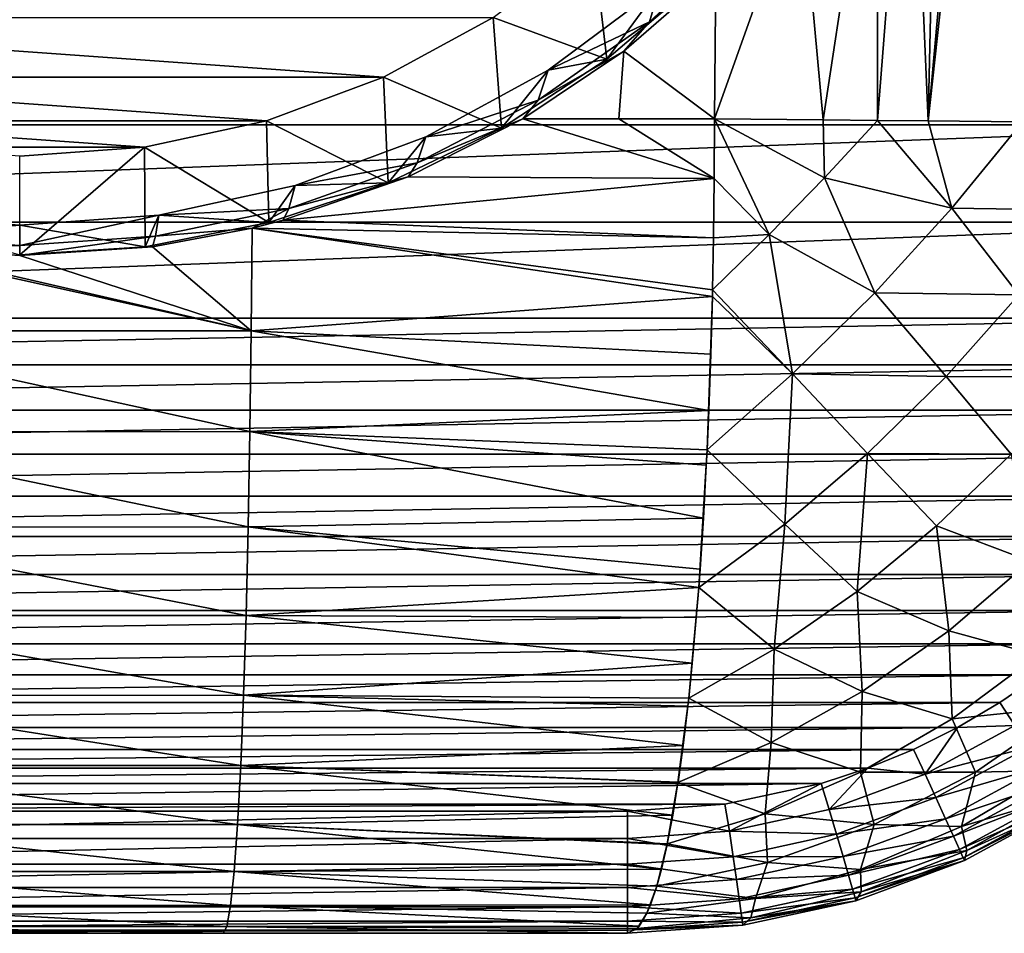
# Model space of a CAD drawing. Header units: metres. Extents: x -90 to 90, y -123 to 74.
# Tile 5 of 131: x 0 to 12, y -123 to -112. Entities that reach past the tile are written whole.
import ezdxf

# ---------------------------------------------------------------- set-up
doc = ezdxf.new("R2010")
doc.units = ezdxf.units.M
doc.layers.add('solid_11662012', color=7, linetype='CONTINUOUS')

msp = doc.modelspace()

# ---------------------------------------------------------------- linework, layer by layer
at = {"layer": 'solid_11662012'}
for points in [[(-15.961503, -113.074173, -39.150002), (15.961503, -113.074173, -39.150002), (16.821955, -14.476129, -39.150002)], [(14.38139, -16.258156, -39.150002), (-15.961503, -113.074173, -39.150002), (16.821955, -14.476129, -39.150002)], [(14.38139, -16.258156, -39.150002), (11.740017, -17.757565, -39.150002), (-15.961503, -113.074173, -39.150002)], [(11.740017, -17.757565, -39.150002), (10.357509, -18.392044, -39.150002), (-15.961503, -113.074173, -39.150002)], [(10.357509, -18.392044, -39.150002), (8.941588, -18.9459, -39.150002), (-15.961503, -113.074173, -39.150002)], [(8.941588, -18.9459, -39.150002), (6.028084, -19.805273, -39.150002), (-15.961503, -113.074173, -39.150002)], [(6.028084, -19.805273, -39.150002), (4.538603, -20.108446, -39.150002), (-15.961503, -113.074173, -39.150002)], [(4.538603, -20.108446, -39.150002), (3.033897, -20.325756, -39.150002), (-15.961503, -113.074173, -39.150002)], [(3.033897, -20.325756, -39.150002), (1.51937, -20.456408, -39.150002), (-15.961503, -113.074173, -39.150002)], [(1.51937, -20.456408, -39.150002), (0, -20.499998, -39.150002), (-15.961503, -113.074173, -39.150002)], [(12.137767, -103.995949, -57.62331), (12.309244, -113.034111, -57.497665), (11.15067, -113.023468, -58.045879)], [(11.820861, -105.56562, -57.775288), (12.137767, -103.995949, -57.62331), (11.15067, -113.023468, -58.045879)], [(11.281612, -107.139633, -58.008381), (11.820861, -105.56562, -57.775288), (11.15067, -113.023468, -58.045879)], [(10.928738, -107.908058, -58.142559), (11.281612, -107.139633, -58.008381), (11.15067, -113.023468, -58.045879)], [(10.524297, -108.651306, -58.27874), (10.928738, -107.908058, -58.142559), (10.529027, -113.017853, -58.269138)], [(10.928738, -107.908058, -58.142559), (11.15067, -113.023468, -58.045879), (10.529027, -113.017853, -58.269138)], [(9.587907, -110.021591, -58.525345), (10.524297, -108.651306, -58.27874), (9.861487, -113.011871, -58.458961)], [(10.524297, -108.651306, -58.27874), (10.529027, -113.017853, -58.269138), (9.861487, -113.011871, -58.458961)], [(9.587907, -110.021591, -58.525345), (8.527802, -113, -58.69418), (8.545914, -111.183983, -58.692238)], [(9.587907, -110.021591, -58.525345), (9.861487, -113.011871, -58.458961), (8.527802, -113, -58.69418)], [(7.730769, -111.808731, -56.744316), (8.952531, -110.669296, -56.804031), (8.545914, -111.183983, -58.692238)], [(7.858339, -111.375809, -56.767006), (8.952531, -110.669296, -56.804031), (7.730769, -111.808731, -56.744316)], [(5.811882, -111.753326, -64.457787), (7.039738, -110.835426, -64.50589), (7.2072, -112.265915, -63.708248)], [(7.039738, -110.835426, -64.50589), (8.380338, -111.261635, -63.76088), (7.2072, -112.265915, -63.708248)], [(7.2072, -112.265915, -63.708248), (8.380338, -111.261635, -63.76088), (7.858339, -111.375809, -56.767006)], [(7.414577, -112.165833, -58.80566), (8.545914, -111.183983, -58.692238), (8.527802, -113, -58.69418)], [(7.414577, -112.165833, -58.80566), (7.730769, -111.808731, -56.744316), (8.545914, -111.183983, -58.692238)], [(6.487671, -112.400467, -56.713306), (7.858339, -111.375809, -56.767006), (7.730769, -111.808731, -56.744316)], [(7.2072, -112.265915, -63.708248), (7.858339, -111.375809, -56.767006), (6.487671, -112.400467, -56.713306)], [(-5.811892, -111.753319, -64.457787), (5.811882, -111.753326, -64.457787), (4.465704, -112.487381, -64.419319)], [(-5.811892, -111.753319, -64.457787), (4.465704, -112.487381, -64.419319), (-4.465718, -112.487373, -64.419319)], [(4.465704, -112.487381, -64.419319), (5.811882, -111.753326, -64.457787), (5.91467, -113.111259, -63.663944)], [(5.811882, -111.753326, -64.457787), (7.2072, -112.265915, -63.708248), (5.91467, -113.111259, -63.663944)], [(7.414577, -112.165833, -58.80566), (6.365243, -112.771332, -56.693871), (7.730769, -111.808731, -56.744316)], [(6.487671, -112.400467, -56.713306), (7.730769, -111.808731, -56.744316), (6.365243, -112.771332, -56.693871)], [(5.91467, -113.111259, -63.663944), (7.2072, -112.265915, -63.708248), (6.487671, -112.400467, -56.713306)], [(7.414577, -112.165833, -58.80566), (7.353101, -113, -58.811359), (6.176799, -113, -58.91119)], [(7.414577, -112.165833, -58.80566), (6.176799, -113, -58.91119), (6.365243, -112.771332, -56.693871)], [(7.414577, -112.165833, -58.80566), (8.527802, -113, -58.69418), (7.353101, -113, -58.811359)], [(-4.465718, -112.487373, -64.419319), (4.465704, -112.487381, -64.419319), (3.028623, -113.022652, -64.391266)], [(-4.465718, -112.487373, -64.419319), (3.028623, -113.022652, -64.391266), (-3.028631, -113.022652, -64.391266)], [(3.028623, -113.022652, -64.391266), (4.465704, -112.487381, -64.419319), (4.523974, -113.783806, -63.628696)], [(4.465704, -112.487381, -64.419319), (5.91467, -113.111259, -63.663944), (4.523974, -113.783806, -63.628696)], [(4.985009, -113.219856, -56.670364), (6.487671, -112.400467, -56.713306), (6.365243, -112.771332, -56.693871)], [(5.91467, -113.111259, -63.663944), (6.487671, -112.400467, -56.713306), (4.985009, -113.219856, -56.670364)], [(4.880297, -113.539742, -56.653599), (6.365243, -112.771332, -56.693871), (6.176799, -113, -58.91119)], [(4.985009, -113.219856, -56.670364), (6.365243, -112.771332, -56.693871), (4.880297, -113.539742, -56.653599)], [(-15.961503, -113.074173, -39.150002), (-15.866766, -114.267616, -39.150002), (15.961503, -113.074173, -39.150002)], [(-15.866766, -114.267616, -39.150002), (15.866766, -114.267616, -39.150002), (15.961503, -113.074173, -39.150002)], [(-3.028631, -113.022652, -64.391266), (3.028623, -113.022652, -64.391266), (1.529881, -113.348236, -64.374199)], [(-3.028631, -113.022652, -64.391266), (1.529881, -113.348236, -64.374199), (-1.52989, -113.348236, -64.374199)], [(1.529881, -113.348236, -64.374199), (3.028623, -113.022652, -64.391266), (3.058268, -114.272316, -63.603096)], [(3.028623, -113.022652, -64.391266), (4.523974, -113.783806, -63.628696), (3.058268, -114.272316, -63.603096)], [(4.523974, -113.783806, -63.628696), (5.91467, -113.111259, -63.663944), (4.985009, -113.219856, -56.670364)], [(4.766036, -113.710808, -58.982563), (6.176799, -113, -58.91119), (8.524969, -113.731285, -58.667557)], [(4.880297, -113.539742, -56.653599), (6.176799, -113, -58.91119), (4.766036, -113.710808, -58.982563)], [(6.176799, -113, -58.91119), (7.353101, -113, -58.811359), (8.524969, -113.731285, -58.667557)], [(7.353101, -113, -58.811359), (8.527802, -113, -58.69418), (8.524969, -113.731285, -58.667557)], [(9.198275, -114.417641, -58.49667), (8.524969, -113.731285, -58.667557), (8.527802, -113, -58.69418)], [(9.87591, -113.723892, -58.428356), (8.527802, -113, -58.69418), (9.861487, -113.011871, -58.458961)], [(9.198275, -114.417641, -58.49667), (8.527802, -113, -58.69418), (9.87591, -113.723892, -58.428356)], [(9.87591, -113.723892, -58.428356), (9.861487, -113.011871, -58.458961), (10.529027, -113.017853, -58.269138)], [(9.87591, -113.723892, -58.428356), (10.529027, -113.017853, -58.269138), (11.442159, -114.096146, -57.859142)], [(11.442159, -114.096146, -57.859142), (10.529027, -113.017853, -58.269138), (11.15067, -113.023468, -58.045879)], [(11.442159, -114.096146, -57.859142), (11.15067, -113.023468, -58.045879), (12.309244, -113.034111, -57.497665)], [(11.442159, -114.096146, -57.859142), (12.309244, -113.034111, -57.497665), (13.070599, -114.119026, -56.954174)], [(3.38076, -113.81739, -56.63905), (4.985009, -113.219856, -56.670364), (4.880297, -113.539742, -56.653599)], [(4.523974, -113.783806, -63.628696), (4.985009, -113.219856, -56.670364), (3.38076, -113.81739, -56.63905)], [(-1.52989, -113.348236, -64.374199), (1.529881, -113.348236, -64.374199), (-0.000003, -113.457504, -64.368477)], [(-0.000003, -113.457504, -64.368477), (1.529881, -113.348236, -64.374199), (0, -114.668022, -63.582355)], [(1.529881, -113.348236, -64.374199), (1.541977, -114.568672, -63.587563), (0, -114.668022, -63.582355)], [(1.529881, -113.348236, -64.374199), (3.058268, -114.272316, -63.603096), (1.541977, -114.568672, -63.587563)], [(3.304837, -114.098869, -56.624298), (4.880297, -113.539742, -56.653599), (4.766036, -113.710808, -58.982563)], [(3.38076, -113.81739, -56.63905), (4.880297, -113.539742, -56.653599), (3.304837, -114.098869, -56.624298)], [(3.233613, -114.243492, -59.006943), (4.766036, -113.710808, -58.982563), (8.524969, -113.731285, -58.667557)], [(3.304837, -114.098869, -56.624298), (4.766036, -113.710808, -58.982563), (3.233613, -114.243492, -59.006943)], [(1.707792, -114.180824, -56.620003), (3.38076, -113.81739, -56.63905), (3.304837, -114.098869, -56.624298)], [(3.058268, -114.272316, -63.603096), (3.38076, -113.81739, -56.63905), (1.707792, -114.180824, -56.620003)], [(3.058268, -114.272316, -63.603096), (4.523974, -113.783806, -63.628696), (3.38076, -113.81739, -56.63905)], [(3.233613, -114.243492, -59.006943), (8.524969, -113.731285, -58.667557), (8.516394, -114.458755, -58.587818)], [(9.198275, -114.417641, -58.49667), (8.516394, -114.458755, -58.587818), (8.524969, -113.731285, -58.667557)], [(9.198275, -114.417641, -58.49667), (9.87591, -113.723892, -58.428356), (10.494621, -115.134483, -58.038036)], [(9.87591, -113.723892, -58.428356), (11.442159, -114.096146, -57.859142), (10.494621, -115.134483, -58.038036)], [(-1.707792, -114.180824, -56.620003), (0, -114.302803, -56.613609), (-1.668332, -114.438477, -56.606499)], [(0, -114.668022, -63.582355), (0, -114.302803, -56.613609), (-1.707792, -114.180824, -56.620003)], [(1.707792, -114.180824, -56.620003), (1.668332, -114.438477, -56.606499), (0, -114.55246, -56.600525)], [(0, -114.302803, -56.613609), (1.707792, -114.180824, -56.620003), (0, -114.55246, -56.600525)], [(1.541977, -114.568672, -63.587563), (1.707792, -114.180824, -56.620003), (0, -114.302803, -56.613609)], [(1.541977, -114.568672, -63.587563), (3.058268, -114.272316, -63.603096), (1.707792, -114.180824, -56.620003)], [(1.668332, -114.438477, -56.606499), (3.304837, -114.098869, -56.624298), (2.854349, -114.341019, -59.008675)], [(1.707792, -114.180824, -56.620003), (3.304837, -114.098869, -56.624298), (1.668332, -114.438477, -56.606499)], [(3.304837, -114.098869, -56.624298), (3.233613, -114.243492, -59.006943), (2.854349, -114.341019, -59.008675)], [(10.494621, -115.134483, -58.038036), (11.442159, -114.096146, -57.859142), (12.264935, -115.160164, -57.251972)], [(11.442159, -114.096146, -57.859142), (13.070599, -114.119026, -56.954174), (12.264935, -115.160164, -57.251972)], [(-15.866766, -114.267616, -39.150002), (-15.602471, -115.445374, -39.150002), (15.866766, -114.267616, -39.150002)], [(-15.602471, -115.445374, -39.150002), (15.602472, -115.445374, -39.150002), (15.866766, -114.267616, -39.150002)], [(0, -114.302803, -56.613609), (0, -114.55246, -56.600525), (-1.668332, -114.438477, -56.606499)], [(1.541977, -114.568672, -63.587563), (0, -114.302803, -56.613609), (0, -114.668022, -63.582355)], [(3.233613, -114.243492, -59.006943), (8.516394, -114.458755, -58.587818), (2.854349, -114.341019, -59.008675)], [(2.840811, -115.602684, -58.754692), (-2.835134, -115.603706, -58.754616), (-2.848694, -114.342377, -59.00869)], [(-1.629183, -114.56974, -59.009418), (2.840811, -115.602684, -58.754692), (-2.848694, -114.342377, -59.00869)], [(-1.668332, -114.438477, -56.606499), (0, -114.55246, -56.600525), (-1.629183, -114.56974, -59.009418)], [(1.668332, -114.438477, -56.606499), (1.629183, -114.56974, -59.009418), (0, -114.678635, -59.008102)], [(1.668332, -114.438477, -56.606499), (0, -114.678635, -59.008102), (0, -114.55246, -56.600525)], [(1.629183, -114.56974, -59.009418), (2.854349, -114.341019, -59.008675), (2.840811, -115.602684, -58.754692)], [(1.668332, -114.438477, -56.606499), (2.854349, -114.341019, -59.008675), (1.629183, -114.56974, -59.009418)], [(8.502177, -115.178474, -58.455379), (2.840811, -115.602684, -58.754692), (2.854349, -114.341019, -59.008675)], [(8.50406, -115.097939, -58.472908), (8.502177, -115.178474, -58.455379), (2.854349, -114.341019, -59.008675)], [(8.516394, -114.458755, -58.587818), (8.50406, -115.097939, -58.472908), (2.854349, -114.341019, -59.008675)], [(9.198275, -114.417641, -58.49667), (8.50406, -115.097939, -58.472908), (8.516394, -114.458755, -58.587818)], [(9.198275, -114.417641, -58.49667), (9.486187, -116.129959, -58.030453), (8.50406, -115.097939, -58.472908)], [(9.198275, -114.417641, -58.49667), (10.494621, -115.134483, -58.038036), (9.486187, -116.129959, -58.030453)], [(0, -114.55246, -56.600525), (0, -114.678635, -59.008102), (-1.629183, -114.56974, -59.009418)], [(-1.629183, -114.56974, -59.009418), (0, -114.678635, -59.008102), (2.840811, -115.602684, -58.754692)], [(0, -114.678635, -59.008102), (1.629183, -114.56974, -59.009418), (2.840811, -115.602684, -58.754692)], [(9.486187, -116.129959, -58.030453), (8.502177, -115.178474, -58.455379), (8.50406, -115.097939, -58.472908)], [(9.486187, -116.129959, -58.030453), (10.494621, -115.134483, -58.038036), (11.371772, -116.161949, -57.394909)], [(10.494621, -115.134483, -58.038036), (12.264935, -115.160164, -57.251972), (11.371772, -116.161949, -57.394909)], [(11.371772, -116.161949, -57.394909), (12.264935, -115.160164, -57.251972), (13.003755, -116.164856, -56.449905)], [(8.502177, -115.178474, -58.455379), (8.482444, -115.886513, -58.270947), (2.840811, -115.602684, -58.754692)], [(8.502177, -115.178474, -58.455379), (8.435909, -117.062218, -57.836834), (8.482444, -115.886513, -58.270947)], [(9.486187, -116.129959, -58.030453), (8.435909, -117.062218, -57.836834), (8.502177, -115.178474, -58.455379)], [(-15.602471, -115.445374, -39.150002), (-15.40785, -116.018387, -39.150002), (15.602472, -115.445374, -39.150002)], [(-15.40785, -116.018387, -39.150002), (15.407851, -116.018387, -39.150002), (15.602472, -115.445374, -39.150002)], [(2.840811, -115.602684, -58.754692), (2.82577, -116.83931, -58.333214), (-2.835134, -115.603706, -58.754616)], [(2.82577, -116.83931, -58.333214), (-2.82012, -116.840195, -58.333046), (-2.835134, -115.603706, -58.754616)], [(8.457207, -116.578987, -58.035557), (2.82577, -116.83931, -58.333214), (2.840811, -115.602684, -58.754692)], [(8.482444, -115.886513, -58.270947), (8.457207, -116.578987, -58.035557), (2.840811, -115.602684, -58.754692)], [(8.482444, -115.886513, -58.270947), (8.435909, -117.062218, -57.836834), (8.457207, -116.578987, -58.035557)], [(-15.40785, -116.018387, -39.150002), (-15.173126, -116.575737, -39.150002), (15.407851, -116.018387, -39.150002)], [(-15.173126, -116.575737, -39.150002), (15.173126, -116.575737, -39.150002), (15.407851, -116.018387, -39.150002)], [(9.486187, -116.129959, -58.030453), (9.389325, -117.97551, -57.208645), (8.435909, -117.062218, -57.836834)], [(9.486187, -116.129959, -58.030453), (10.407379, -117.106125, -57.380379), (9.389325, -117.97551, -57.208645)], [(9.486187, -116.129959, -58.030453), (11.371772, -116.161949, -57.394909), (10.407379, -117.106125, -57.380379)], [(10.407379, -117.106125, -57.380379), (11.371772, -116.161949, -57.394909), (12.167084, -117.114639, -56.556942)], [(11.371772, -116.161949, -57.394909), (13.003755, -116.164856, -56.449905), (12.167084, -117.114639, -56.556942)], [(-15.173126, -116.575737, -39.150002), (-14.899638, -117.114479, -39.150002), (15.173126, -116.575737, -39.150002)], [(-14.899638, -117.114479, -39.150002), (14.899638, -117.114479, -39.150002), (15.173126, -116.575737, -39.150002)], [(8.457207, -116.578987, -58.035557), (8.435909, -117.062218, -57.836834), (2.82577, -116.83931, -58.333214)], [(2.82577, -116.83931, -58.333214), (2.805108, -118.010391, -57.754208), (-2.82012, -116.840195, -58.333046)], [(2.805108, -118.010391, -57.754208), (-2.799496, -118.011131, -57.753983), (-2.82012, -116.840195, -58.333046)], [(8.390887, -117.902588, -57.417267), (2.805108, -118.010391, -57.754208), (2.82577, -116.83931, -58.333214)], [(8.426615, -117.252151, -57.750515), (8.390887, -117.902588, -57.417267), (2.82577, -116.83931, -58.333214)], [(8.435909, -117.062218, -57.836834), (8.426615, -117.252151, -57.750515), (2.82577, -116.83931, -58.333214)], [(8.435909, -117.062218, -57.836834), (8.333673, -118.753517, -56.883617), (8.426615, -117.252151, -57.750515)], [(9.389325, -117.97551, -57.208645), (8.333673, -118.753517, -56.883617), (8.435909, -117.062218, -57.836834)], [(-14.899638, -117.114479, -39.150002), (-14.58865, -117.632317, -39.150002), (14.899638, -117.114479, -39.150002)], [(-14.58865, -117.632317, -39.150002), (14.58865, -117.632317, -39.150002), (14.899638, -117.114479, -39.150002)], [(9.389325, -117.97551, -57.208645), (10.407379, -117.106125, -57.380379), (10.280701, -118.800781, -56.393467)], [(10.407379, -117.106125, -57.380379), (11.254491, -117.998032, -56.538029), (10.280701, -118.800781, -56.393467)], [(10.407379, -117.106125, -57.380379), (12.167084, -117.114639, -56.556942), (11.254491, -117.998032, -56.538029)], [(11.254491, -117.998032, -56.538029), (12.167084, -117.114639, -56.556942), (12.401302, -118.428612, -55.543194)], [(8.426615, -117.252151, -57.750515), (8.333673, -118.753517, -56.883617), (8.390887, -117.902588, -57.417267)], [(-14.58865, -117.632317, -39.150002), (-14.241528, -118.126953, -39.150002), (14.58865, -117.632317, -39.150002)], [(-14.241528, -118.126953, -39.150002), (14.241528, -118.126953, -39.150002), (14.58865, -117.632317, -39.150002)], [(8.390887, -117.902588, -57.417267), (8.350207, -118.52713, -57.037388), (2.805108, -118.010391, -57.754208)], [(8.390887, -117.902588, -57.417267), (8.333673, -118.753517, -56.883617), (8.350207, -118.52713, -57.037388)], [(2.805108, -118.010391, -57.754208), (2.779176, -119.095947, -57.027561), (-2.799496, -118.011131, -57.753983)], [(2.779176, -119.095947, -57.027561), (-2.773615, -119.096535, -57.027306), (-2.799496, -118.011131, -57.753983)], [(8.333673, -118.753517, -56.883617), (2.779176, -119.095947, -57.027561), (2.805108, -118.010391, -57.754208)], [(8.350207, -118.52713, -57.037388), (8.333673, -118.753517, -56.883617), (2.805108, -118.010391, -57.754208)], [(9.389325, -117.97551, -57.208645), (9.261426, -119.509926, -56.125595), (8.333673, -118.753517, -56.883617)], [(9.389325, -117.97551, -57.208645), (10.280701, -118.800781, -56.393467), (9.261426, -119.509926, -56.125595)], [(10.280701, -118.800781, -56.393467), (11.254491, -117.998032, -56.538029), (11.404799, -119.284401, -55.456326)], [(11.254491, -117.998032, -56.538029), (12.401302, -118.428612, -55.543194), (11.404799, -119.284401, -55.456326)], [(-14.241528, -118.126953, -39.150002), (-13.859959, -118.595879, -39.150002), (14.241528, -118.126953, -39.150002)], [(-13.859959, -118.595879, -39.150002), (13.85996, -118.595879, -39.150002), (14.241528, -118.126953, -39.150002)], [(11.404799, -119.284401, -55.456326), (12.401302, -118.428612, -55.543194), (12.497167, -119.584618, -54.344742)], [(-13.859959, -118.595879, -39.150002), (-13.445951, -119.036575, -39.150002), (13.85996, -118.595879, -39.150002)], [(-13.445951, -119.036575, -39.150002), (13.445951, -119.036575, -39.150002), (13.85996, -118.595879, -39.150002)], [(8.333673, -118.753517, -56.883617), (8.304667, -119.122421, -56.612808), (2.779176, -119.095947, -57.027561)], [(8.333673, -118.753517, -56.883617), (8.210995, -120.113579, -55.73941), (8.304667, -119.122421, -56.612808)], [(9.261426, -119.509926, -56.125595), (8.210995, -120.113579, -55.73941), (8.333673, -118.753517, -56.883617)], [(9.261426, -119.509926, -56.125595), (10.280701, -118.800781, -56.393467), (10.339966, -120.031288, -55.253262)], [(10.280701, -118.800781, -56.393467), (11.404799, -119.284401, -55.456326), (10.339966, -120.031288, -55.253262)], [(-13.445951, -119.036575, -39.150002), (-13.00166, -119.446724, -39.150002), (13.445951, -119.036575, -39.150002)], [(-13.00166, -119.446724, -39.150002), (13.001661, -119.446724, -39.150002), (13.445951, -119.036575, -39.150002)], [(2.779176, -119.095947, -57.027561), (2.748419, -120.077431, -56.165672), (-2.773615, -119.096535, -57.027306)], [(2.748419, -120.077431, -56.165672), (-2.742919, -120.077881, -56.165417), (-2.773615, -119.096535, -57.027306)], [(8.254631, -119.684456, -56.146393), (2.748419, -120.077431, -56.165672), (2.779176, -119.095947, -57.027561)], [(8.304667, -119.122421, -56.612808), (8.254631, -119.684456, -56.146393), (2.779176, -119.095947, -57.027561)], [(8.304667, -119.122421, -56.612808), (8.210995, -120.113579, -55.73941), (8.254631, -119.684456, -56.146393)], [(10.339966, -120.031288, -55.253262), (11.404799, -119.284401, -55.456326), (11.44398, -120.365997, -54.217831)], [(11.404799, -119.284401, -55.456326), (12.497167, -119.584618, -54.344742), (11.44398, -120.365997, -54.217831)], [(-13.00166, -119.446724, -39.150002), (-12.529417, -119.824181, -39.150002), (13.001661, -119.446724, -39.150002)], [(-12.529417, -119.824181, -39.150002), (12.529418, -119.824181, -39.150002), (13.001661, -119.446724, -39.150002)], [(9.261426, -119.509926, -56.125595), (9.225257, -120.656319, -54.937519), (8.210995, -120.113579, -55.73941)], [(9.261426, -119.509926, -56.125595), (10.339966, -120.031288, -55.253262), (9.225257, -120.656319, -54.937519)], [(11.44398, -120.365997, -54.217831), (12.497167, -119.584618, -54.344742), (12.891138, -120.215286, -53.04792)], [(8.254631, -119.684456, -56.146393), (8.210995, -120.113579, -55.73941), (2.748419, -120.077431, -56.165672)], [(-12.529417, -119.824181, -39.150002), (-12.031775, -120.166977, -39.150002), (12.529418, -119.824181, -39.150002)], [(-12.031775, -120.166977, -39.150002), (12.031775, -120.166977, -39.150002), (12.529418, -119.824181, -39.150002)], [(12.214123, -120.446571, -39.187607), (12.529418, -119.824181, -39.150002), (12.031775, -120.166977, -39.150002)], [(2.748419, -120.077431, -56.165672), (2.71336, -120.938095, -55.183262), (-2.742919, -120.077881, -56.165417)], [(2.71336, -120.938095, -55.183262), (-2.707931, -120.938423, -55.183033), (-2.742919, -120.077881, -56.165417)], [(8.142622, -120.695099, -55.10112), (2.71336, -120.938095, -55.183262), (2.748419, -120.077431, -56.165672)], [(8.20055, -120.209343, -55.641705), (8.142622, -120.695099, -55.10112), (2.748419, -120.077431, -56.165672)], [(8.210995, -120.113579, -55.73941), (8.20055, -120.209343, -55.641705), (2.748419, -120.077431, -56.165672)], [(8.210995, -120.113579, -55.73941), (8.07971, -121.148575, -54.51474), (8.20055, -120.209343, -55.641705)], [(9.225257, -120.656319, -54.937519), (8.07971, -121.148575, -54.51474), (8.210995, -120.113579, -55.73941)], [(9.225257, -120.656319, -54.937519), (10.339966, -120.031288, -55.253262), (10.321669, -121.019516, -53.996025)], [(10.339966, -120.031288, -55.253262), (11.44398, -120.365997, -54.217831), (10.321669, -121.019516, -53.996025)], [(-12.031775, -120.166977, -39.150002), (-11.511244, -120.473434, -39.150002), (12.031775, -120.166977, -39.150002)], [(-11.511244, -120.473434, -39.150002), (11.511245, -120.473434, -39.150002), (12.031775, -120.166977, -39.150002)], [(8.20055, -120.209343, -55.641705), (8.07971, -121.148575, -54.51474), (8.142622, -120.695099, -55.10112)], [(11.44398, -120.365997, -54.217831), (12.891138, -120.215286, -53.04792), (11.731373, -121.019241, -52.929996)], [(12.214123, -120.446571, -39.187607), (12.031775, -120.166977, -39.150002), (11.511245, -120.473434, -39.150002)], [(11.731373, -121.019241, -52.929996), (12.891138, -120.215286, -53.04792), (12.720944, -121.001831, -51.634281)], [(-11.511244, -120.473434, -39.150002), (-10.970131, -120.74221, -39.150002), (11.511245, -120.473434, -39.150002)], [(-10.970131, -120.74221, -39.150002), (10.970131, -120.74221, -39.150002), (11.511245, -120.473434, -39.150002)], [(10.321669, -121.019516, -53.996025), (11.44398, -120.365997, -54.217831), (11.731373, -121.019241, -52.929996)], [(11.112377, -121.044205, -39.187607), (11.511245, -120.473434, -39.150002), (10.970131, -120.74221, -39.150002)], [(11.112377, -121.044205, -39.187607), (12.214123, -120.446571, -39.187607), (11.511245, -120.473434, -39.150002)], [(12.384846, -120.714081, -39.298695), (12.214123, -120.446571, -39.187607), (11.112377, -121.044205, -39.187607)], [(8.142622, -120.695099, -55.10112), (8.080692, -121.142044, -54.523865), (2.71336, -120.938095, -55.183262)], [(9.225257, -120.656319, -54.937519), (9.149714, -121.533829, -53.683174), (8.07971, -121.148575, -54.51474)], [(8.142622, -120.695099, -55.10112), (8.07971, -121.148575, -54.51474), (8.080692, -121.142044, -54.523865)], [(9.225257, -120.656319, -54.937519), (10.321669, -121.019516, -53.996025), (9.149714, -121.533829, -53.683174)], [(11.243521, -121.333183, -39.298695), (12.384846, -120.714081, -39.298695), (11.112377, -121.044205, -39.187607)], [(12.537969, -120.954018, -39.477673), (12.384846, -120.714081, -39.298695), (11.243521, -121.333183, -39.298695)], [(-10.970131, -120.74221, -39.150002), (-10.410759, -120.972061, -39.150002), (10.970131, -120.74221, -39.150002)], [(-10.410759, -120.972061, -39.150002), (10.41076, -120.972061, -39.150002), (10.970131, -120.74221, -39.150002)], [(11.112377, -121.044205, -39.187607), (10.970131, -120.74221, -39.150002), (10.41076, -120.972061, -39.150002)], [(2.71336, -120.938095, -55.183262), (2.674598, -121.663254, -54.097092), (-2.707931, -120.938423, -55.183033)], [(2.674598, -121.663254, -54.097092), (-2.669249, -121.663467, -54.096916), (-2.707931, -120.938423, -55.183033)], [(8.014734, -121.549515, -53.908684), (2.674598, -121.663254, -54.097092), (2.71336, -120.938095, -55.183262)], [(8.07971, -121.148575, -54.51474), (8.014734, -121.549515, -53.908684), (2.71336, -120.938095, -55.183262)], [(8.080692, -121.142044, -54.523865), (8.07971, -121.148575, -54.51474), (2.71336, -120.938095, -55.183262)], [(11.361144, -121.592377, -39.477673), (12.537969, -120.954018, -39.477673), (11.243521, -121.333183, -39.298695)], [(12.665798, -121.15432, -39.715553), (12.537969, -120.954018, -39.477673), (11.361144, -121.592377, -39.477673)], [(-10.410759, -120.972061, -39.150002), (-9.836066, -121.161674, -39.150002), (10.41076, -120.972061, -39.150002)], [(-9.836066, -121.161674, -39.150002), (9.836066, -121.161674, -39.150002), (10.41076, -120.972061, -39.150002)], [(9.149714, -121.533829, -53.683174), (10.321669, -121.019516, -53.996025), (10.485991, -121.662384, -52.728275)], [(9.937139, -121.479889, -39.187607), (10.41076, -120.972061, -39.150002), (9.836066, -121.161674, -39.150002)], [(9.937139, -121.479889, -39.187607), (11.112377, -121.044205, -39.187607), (10.41076, -120.972061, -39.150002)], [(11.243521, -121.333183, -39.298695), (11.112377, -121.044205, -39.187607), (9.937139, -121.479889, -39.187607)], [(10.321669, -121.019516, -53.996025), (11.731373, -121.019241, -52.929996), (10.485991, -121.662384, -52.728275)], [(10.485991, -121.662384, -52.728275), (11.731373, -121.019241, -52.929996), (11.55886, -121.687798, -51.532612)], [(11.55886, -121.687798, -51.532612), (12.720944, -121.001831, -51.634281), (12.844131, -121.302742, -50.198666)], [(11.731373, -121.019241, -52.929996), (12.720944, -121.001831, -51.634281), (11.55886, -121.687798, -51.532612)], [(-9.836066, -121.161674, -39.150002), (-8.656047, -121.41568, -39.150002), (9.836066, -121.161674, -39.150002)], [(-8.656047, -121.41568, -39.150002), (8.656047, -121.41568, -39.150002), (9.836066, -121.161674, -39.150002)], [(8.07971, -121.148575, -54.51474), (7.947872, -121.900009, -53.284767), (8.014734, -121.549515, -53.908684)], [(9.149714, -121.533829, -53.683174), (7.947872, -121.900009, -53.284767), (8.07971, -121.148575, -54.51474)], [(8.712068, -121.744858, -39.187607), (9.836066, -121.161674, -39.150002), (8.656047, -121.41568, -39.150002)], [(8.712068, -121.744858, -39.187607), (9.937139, -121.479889, -39.187607), (9.836066, -121.161674, -39.150002)], [(11.459339, -121.808754, -39.715553), (12.665798, -121.15432, -39.715553), (11.361144, -121.592377, -39.477673)], [(12.761912, -121.304924, -40.000389), (12.665798, -121.15432, -39.715553), (11.459339, -121.808754, -39.715553)], [(11.53317, -121.971443, -40.000389), (12.761912, -121.304924, -40.000389), (11.459339, -121.808754, -39.715553)], [(12.821481, -121.398262, -40.31786), (12.761912, -121.304924, -40.000389), (11.53317, -121.971443, -40.000389)], [(11.55886, -121.687798, -51.532612), (12.844131, -121.302742, -50.198666), (11.62677, -121.984222, -50.142914)], [(11.62677, -121.984222, -50.142914), (12.844131, -121.302742, -50.198666), (12.841512, -121.429649, -48.751156)], [(-8.656047, -121.41568, -39.150002), (-7.461826, -121.5, -39.150002), (8.656047, -121.41568, -39.150002)], [(-7.461826, -121.5, -39.150002), (7.461826, -121.5, -39.150002), (8.656047, -121.41568, -39.150002)], [(8.712068, -121.744858, -39.187607), (8.656047, -121.41568, -39.150002), (7.461826, -121.5, -39.150002)], [(10.026062, -121.784523, -39.298695), (11.243521, -121.333183, -39.298695), (9.937139, -121.479889, -39.187607)], [(11.361144, -121.592377, -39.477673), (11.243521, -121.333183, -39.298695), (10.026062, -121.784523, -39.298695)], [(11.578928, -122.072273, -40.31786), (12.821481, -121.398262, -40.31786), (11.53317, -121.971443, -40.000389)], [(11.578928, -122.072273, -40.31786), (12.841512, -121.429649, -40.650002), (12.821481, -121.398262, -40.31786)], [(11.578928, -122.072273, -40.31786), (11.594316, -122.106178, -40.650002), (12.841512, -121.429649, -40.650002)], [(12.841512, -121.429649, -48.751156), (12.841512, -121.429649, -40.650002), (11.594316, -122.106178, -40.650002)], [(11.594316, -122.106178, -48.751156), (12.841512, -121.429649, -48.751156), (11.594316, -122.106178, -40.650002)], [(11.62677, -121.984222, -50.142914), (12.841512, -121.429649, -48.751156), (11.594316, -122.106178, -48.751156)], [(-7.461826, -121.833778, -39.187607), (7.461826, -121.5, -39.150002), (-7.461826, -121.5, -39.150002)], [(-7.461826, -121.833778, -39.187607), (7.461826, -121.833778, -39.187607), (7.461826, -121.5, -39.150002)], [(8.014734, -121.549515, -53.908684), (7.947872, -121.900009, -53.284767), (2.674598, -121.663254, -54.097092)], [(8.712068, -121.744858, -39.187607), (7.461826, -121.5, -39.150002), (7.461826, -121.833778, -39.187607)], [(9.149714, -121.533829, -53.683174), (9.179965, -122.131828, -52.4468), (7.947872, -121.900009, -53.284767)], [(10.026062, -121.784523, -39.298695), (9.937139, -121.479889, -39.187607), (8.712068, -121.744858, -39.187607)], [(9.149714, -121.533829, -53.683174), (10.485991, -121.662384, -52.728275), (9.179965, -122.131828, -52.4468)], [(2.674598, -121.663254, -54.097092), (2.632796, -122.240517, -52.925713), (-2.669249, -121.663467, -54.096916)], [(2.632796, -122.240517, -52.925713), (-2.627532, -122.240639, -52.925606), (-2.669249, -121.663467, -54.096916)], [(7.876284, -122.213173, -52.617115), (2.632796, -122.240517, -52.925713), (2.674598, -121.663254, -54.097092)], [(7.945872, -121.909607, -53.266087), (7.876284, -122.213173, -52.617115), (2.674598, -121.663254, -54.097092)], [(7.947872, -121.900009, -53.284767), (7.945872, -121.909607, -53.266087), (2.674598, -121.663254, -54.097092)], [(9.179965, -122.131828, -52.4468), (10.485991, -121.662384, -52.728275), (10.321744, -122.214661, -51.380005)], [(10.105819, -122.057755, -39.477673), (11.361144, -121.592377, -39.477673), (10.026062, -121.784523, -39.298695)], [(11.459339, -121.808754, -39.715553), (11.361144, -121.592377, -39.477673), (10.105819, -122.057755, -39.477673)], [(10.485991, -121.662384, -52.728275), (11.55886, -121.687798, -51.532612), (10.321744, -122.214661, -51.380005)], [(10.321744, -122.214661, -51.380005), (11.55886, -121.687798, -51.532612), (11.62677, -121.984222, -50.142914)], [(8.756982, -122.059013, -39.298695), (8.712068, -121.744858, -39.187607), (7.461826, -121.833778, -39.187607)], [(8.756982, -122.059013, -39.298695), (10.026062, -121.784523, -39.298695), (8.712068, -121.744858, -39.187607)], [(10.105819, -122.057755, -39.477673), (10.026062, -121.784523, -39.298695), (8.756982, -122.059013, -39.298695)], [(10.172401, -122.285851, -39.715553), (11.459339, -121.808754, -39.715553), (10.105819, -122.057755, -39.477673)], [(11.53317, -121.971443, -40.000389), (11.459339, -121.808754, -39.715553), (10.172401, -122.285851, -39.715553)], [(-7.461826, -122.151131, -39.298695), (7.461826, -122.151131, -39.298695), (7.461826, -121.833778, -39.187607)], [(-7.461826, -121.833778, -39.187607), (-7.461826, -122.151131, -39.298695), (7.461826, -121.833778, -39.187607)], [(8.756982, -122.059013, -39.298695), (7.461826, -121.833778, -39.187607), (7.461826, -122.151131, -39.298695)], [(7.947872, -121.900009, -53.284767), (7.819394, -122.420509, -52.08675), (7.945872, -121.909607, -53.266087)], [(9.179965, -122.131828, -52.4468), (7.819394, -122.420509, -52.08675), (7.947872, -121.900009, -53.284767)], [(7.945872, -121.909607, -53.266087), (7.819394, -122.420509, -52.08675), (7.876284, -122.213173, -52.617115)], [(10.222464, -122.457352, -40.000389), (11.53317, -121.971443, -40.000389), (10.172401, -122.285851, -39.715553)], [(11.578928, -122.072273, -40.31786), (11.53317, -121.971443, -40.000389), (10.222464, -122.457352, -40.000389)], [(10.321744, -122.214661, -51.380005), (11.62677, -121.984222, -50.142914), (10.328214, -122.490555, -50.060028)], [(10.328214, -122.490555, -50.060028), (11.62677, -121.984222, -50.142914), (11.594316, -122.106178, -48.751156)], [(-7.461826, -122.43576, -39.477673), (7.461826, -122.43576, -39.477673), (7.461826, -122.151131, -39.298695)], [(-7.461826, -122.151131, -39.298695), (-7.461826, -122.43576, -39.477673), (7.461826, -122.151131, -39.298695)], [(8.797265, -122.340782, -39.477673), (8.756982, -122.059013, -39.298695), (7.461826, -122.151131, -39.298695)], [(8.797265, -122.340782, -39.477673), (7.461826, -122.151131, -39.298695), (7.461826, -122.43576, -39.477673)], [(9.179965, -122.131828, -52.4468), (9.032254, -122.572777, -51.179253), (7.819394, -122.420509, -52.08675)], [(8.797265, -122.340782, -39.477673), (10.105819, -122.057755, -39.477673), (8.756982, -122.059013, -39.298695)], [(10.172401, -122.285851, -39.715553), (10.105819, -122.057755, -39.477673), (8.797265, -122.340782, -39.477673)], [(9.179965, -122.131828, -52.4468), (10.321744, -122.214661, -51.380005), (9.032254, -122.572777, -51.179253)], [(10.253491, -122.563644, -40.31786), (11.578928, -122.072273, -40.31786), (10.222464, -122.457352, -40.000389)], [(10.253491, -122.563644, -40.31786), (11.594316, -122.106178, -40.650002), (11.578928, -122.072273, -40.31786)], [(10.253491, -122.563644, -40.31786), (10.263925, -122.599388, -40.650002), (11.594316, -122.106178, -40.650002)], [(11.594316, -122.106178, -48.751156), (11.594316, -122.106178, -40.650002), (10.263925, -122.599388, -40.650002)], [(10.263925, -122.599388, -48.751156), (11.594316, -122.106178, -48.751156), (10.263925, -122.599388, -40.650002)], [(10.328214, -122.490555, -50.060028), (11.594316, -122.106178, -48.751156), (10.263925, -122.599388, -48.751156)], [(2.632796, -122.240517, -52.925713), (2.588666, -122.660034, -51.689117), (-2.627532, -122.240639, -52.925606)], [(2.588666, -122.660034, -51.689117), (-2.583494, -122.660088, -51.689095), (-2.627532, -122.240639, -52.925606)], [(7.74077, -122.651527, -51.35313), (2.588666, -122.660034, -51.689117), (2.632796, -122.240517, -52.925713)], [(7.876284, -122.213173, -52.617115), (7.819394, -122.420509, -52.08675), (2.632796, -122.240517, -52.925713)], [(7.819394, -122.420509, -52.08675), (7.74077, -122.651527, -51.35313), (2.632796, -122.240517, -52.925713)], [(8.830894, -122.576004, -39.715553), (10.172401, -122.285851, -39.715553), (8.797265, -122.340782, -39.477673)], [(10.222464, -122.457352, -40.000389), (10.172401, -122.285851, -39.715553), (8.830894, -122.576004, -39.715553)], [(9.032254, -122.572777, -51.179253), (10.321744, -122.214661, -51.380005), (10.328214, -122.490555, -50.060028)], [(8.830894, -122.576004, -39.715553), (8.797265, -122.340782, -39.477673), (7.461826, -122.43576, -39.477673)], [(-7.461826, -122.673378, -39.715553), (7.461826, -122.673378, -39.715553), (7.461826, -122.43576, -39.477673)], [(-7.461826, -122.43576, -39.477673), (-7.461826, -122.673378, -39.715553), (7.461826, -122.43576, -39.477673)], [(8.830894, -122.576004, -39.715553), (7.461826, -122.43576, -39.477673), (7.461826, -122.673378, -39.715553)], [(7.819394, -122.420509, -52.08675), (7.696828, -122.753883, -50.943554), (7.74077, -122.651527, -51.35313)], [(9.032254, -122.572777, -51.179253), (7.696828, -122.753883, -50.943554), (7.819394, -122.420509, -52.08675)], [(8.85618, -122.752869, -40.000389), (10.222464, -122.457352, -40.000389), (8.830894, -122.576004, -39.715553)], [(10.253491, -122.563644, -40.31786), (10.222464, -122.457352, -40.000389), (8.85618, -122.752869, -40.000389)], [(8.973778, -122.811874, -49.951626), (10.328214, -122.490555, -50.060028), (10.263925, -122.599388, -48.751156)], [(9.032254, -122.572777, -51.179253), (10.328214, -122.490555, -50.060028), (8.973778, -122.811874, -49.951626)], [(2.588666, -122.660034, -51.689117), (2.542962, -122.914642, -50.408413), (-2.583494, -122.660088, -51.689095)], [(2.542962, -122.914642, -50.408413), (-2.537885, -122.914658, -50.408489), (-2.583494, -122.660088, -51.689095)], [(7.603326, -122.911545, -50.070721), (2.542962, -122.914642, -50.408413), (2.588666, -122.660034, -51.689117)], [(7.74077, -122.651527, -51.35313), (7.696828, -122.753883, -50.943554), (2.588666, -122.660034, -51.689117)], [(7.696828, -122.753883, -50.943554), (7.603326, -122.911545, -50.070721), (2.588666, -122.660034, -51.689117)], [(8.85618, -122.752869, -40.000389), (8.830894, -122.576004, -39.715553), (7.461826, -122.673378, -39.715553)], [(9.032254, -122.572777, -51.179253), (8.973778, -122.811874, -49.951626), (7.696828, -122.753883, -50.943554)], [(8.871852, -122.86248, -40.31786), (10.253491, -122.563644, -40.31786), (8.85618, -122.752869, -40.000389)], [(8.871852, -122.86248, -40.31786), (10.263925, -122.599388, -40.650002), (10.253491, -122.563644, -40.31786)], [(8.871852, -122.86248, -40.31786), (8.877122, -122.899338, -40.650002), (10.263925, -122.599388, -40.650002)], [(10.263925, -122.599388, -48.751156), (10.263925, -122.599388, -40.650002), (8.877122, -122.899338, -40.650002)], [(8.877122, -122.899338, -48.751156), (10.263925, -122.599388, -48.751156), (8.877122, -122.899338, -40.650002)], [(8.973778, -122.811874, -49.951626), (10.263925, -122.599388, -48.751156), (8.877122, -122.899338, -48.751156)], [(-7.461826, -122.852036, -40.000389), (7.461826, -122.852036, -40.000389), (7.461826, -122.673378, -39.715553)], [(-7.461826, -122.673378, -39.715553), (-7.461826, -122.852036, -40.000389), (7.461826, -122.673378, -39.715553)], [(8.85618, -122.752869, -40.000389), (7.461826, -122.673378, -39.715553), (7.461826, -122.852036, -40.000389)], [(8.871852, -122.86248, -40.31786), (8.85618, -122.752869, -40.000389), (7.461826, -122.852036, -40.000389)], [(7.696828, -122.753883, -50.943554), (7.576667, -122.941795, -49.822395), (7.603326, -122.911545, -50.070721)], [(8.973778, -122.811874, -49.951626), (7.576667, -122.941795, -49.822395), (7.696828, -122.753883, -50.943554)], [(-7.461826, -122.962769, -40.31786), (7.461826, -122.962769, -40.31786), (7.461826, -122.852036, -40.000389)], [(-7.461826, -122.852036, -40.000389), (-7.461826, -122.962769, -40.31786), (7.461826, -122.852036, -40.000389)], [(8.871852, -122.86248, -40.31786), (7.461826, -122.852036, -40.000389), (7.461826, -122.962769, -40.31786)], [(8.871852, -122.86248, -40.31786), (7.461826, -122.962769, -40.31786), (8.877122, -122.899338, -40.650002)], [(8.877122, -122.899338, -48.751156), (7.461826, -123, -40.650002), (7.461826, -123, -48.751156)], [(8.877122, -122.899338, -40.650002), (7.461826, -122.962769, -40.31786), (7.461826, -123, -40.650002)], [(8.877122, -122.899338, -48.751156), (8.877122, -122.899338, -40.650002), (7.461826, -123, -40.650002)], [(8.877122, -122.899338, -48.751156), (7.461826, -123, -48.751156), (7.576667, -122.941795, -49.822395)], [(8.973778, -122.811874, -49.951626), (8.877122, -122.899338, -48.751156), (7.576667, -122.941795, -49.822395)], [(7.461826, -122.962769, -40.31786), (-7.461826, -123, -40.650002), (7.461826, -123, -40.650002)], [(-7.461826, -122.962769, -40.31786), (-7.461826, -123, -40.650002), (7.461826, -122.962769, -40.31786)], [(7.461826, -123, -48.751156), (7.461826, -123, -40.650002), (-7.461826, -123, -40.650002)], [(2.496467, -123, -49.105469), (7.461826, -123, -48.751156), (-7.461826, -123, -40.650002)], [(-2.491486, -123, -49.105648), (2.496467, -123, -49.105469), (-7.461826, -123, -40.650002)], [(2.542962, -122.914642, -50.408413), (2.496467, -123, -49.105469), (-2.537885, -122.914658, -50.408489)], [(-2.537885, -122.914658, -50.408489), (2.496467, -123, -49.105469), (-2.491486, -123, -49.105648)], [(2.542962, -122.914642, -50.408413), (7.461826, -123, -48.751156), (2.496467, -123, -49.105469)], [(7.603326, -122.911545, -50.070721), (7.576667, -122.941795, -49.822395), (2.542962, -122.914642, -50.408413)], [(7.576667, -122.941795, -49.822395), (7.461826, -123, -48.751156), (2.542962, -122.914642, -50.408413)]]:
    msp.add_3dface(points, dxfattribs=at)

doc.saveas('drawing.dxf')
